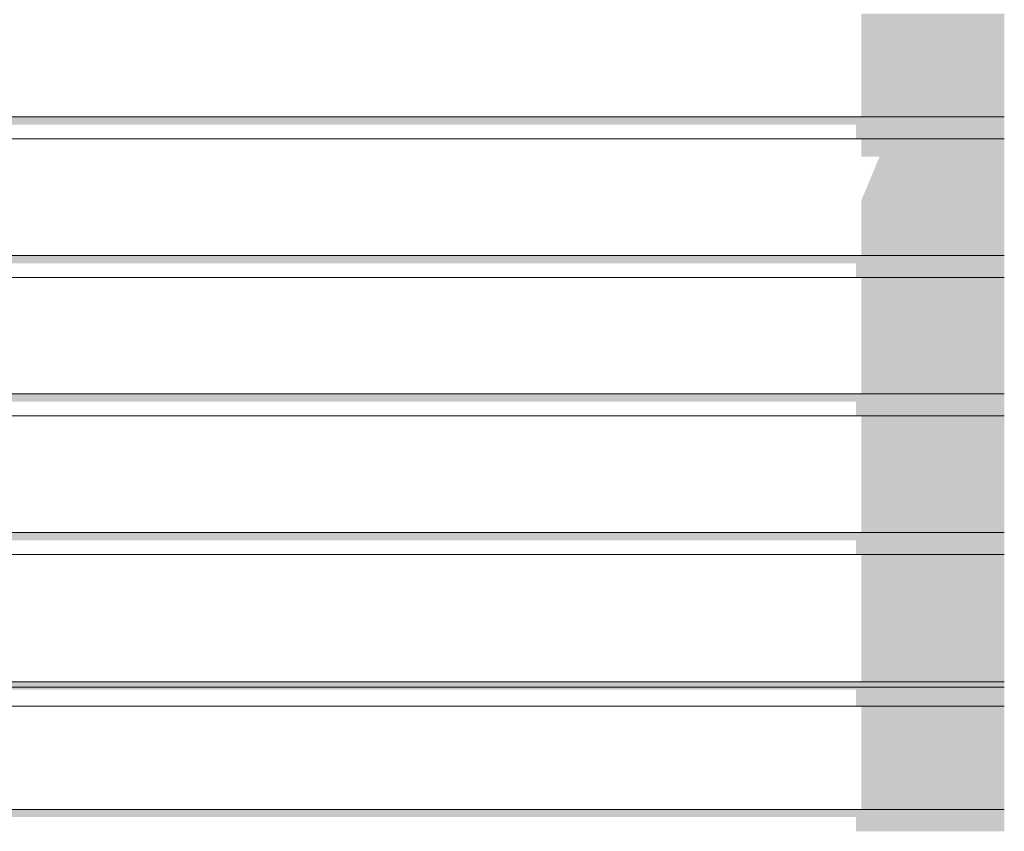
# Model space of a CAD drawing. Header units: millimetres. Extents: x 11 to 55443, y -2 to 19464.
# Tile 100 of 135: x 35122 to 36017, y 11348 to 12086. Entities that reach past the tile are written whole.
import ezdxf

# ---------------------------------------------------------------- set-up
doc = ezdxf.new("R2010")
doc.units = ezdxf.units.MM
doc.header["$MEASUREMENT"] = 0
doc.linetypes.add('Wipeout_Contour', pattern=[1000, 0, -1000])
doc.layers.add('Nowe_Drzwi Archicad', color=7, linetype='Continuous')
doc.layers.add('Nowe_Drzwi Archicad_Nr_pióra__81', color=7, linetype='Continuous', lineweight=13)

# ---------------------------------------------------------------- blocks, each defined once
blk = doc.blocks.new('ElemPrzekroju_5_1', base_point=(7287.15, 10853.98))
at = {"color": 254, "linetype": 'Wipeout_Contour', "lineweight": 0, "ltscale": 145777.045248}
blk.add_wipeout([(32807.15, 11997.88), (32807.15, 11977.88), (36017.15, 11977.88), (36017.15, 11997.88)], dxfattribs=at).dxf.layer = 'Nowe_Drzwi Archicad'
at = {"color": 254, "linetype": 'Wipeout_Contour', "lineweight": 0, "ltscale": 145611.752204}
blk.add_wipeout([(36017.15, 11871.88), (32807.15, 11871.88), (32807.15, 11851.88), (36017.15, 11851.88)], dxfattribs=at).dxf.layer = 'Nowe_Drzwi Archicad'
at = {"color": 254, "linetype": 'Wipeout_Contour', "lineweight": 0, "ltscale": 145448.019529}
blk.add_wipeout([(36017.15, 11745.88), (32807.15, 11745.88), (32807.15, 11725.88), (36017.15, 11725.88)], dxfattribs=at).dxf.layer = 'Nowe_Drzwi Archicad'
at = {"color": 254, "linetype": 'Wipeout_Contour', "lineweight": 0, "ltscale": 145285.852518}
blk.add_wipeout([(32807.15, 11619.88), (32807.15, 11599.88), (36017.15, 11599.88), (36017.15, 11619.88)], dxfattribs=at).dxf.layer = 'Nowe_Drzwi Archicad'
at = {"color": 254, "linetype": 'Wipeout_Contour', "lineweight": 0, "ltscale": 145108.268444}
blk.add_wipeout([(32807.15, 11478.98), (32807.15, 11461.98), (36017.15, 11461.98), (36017.15, 11478.98)], dxfattribs=at).dxf.layer = 'Nowe_Drzwi Archicad'
at = {"color": 254, "linetype": 'Wipeout_Contour', "lineweight": 0, "ltscale": 144966.362126}
blk.add_wipeout([(32807.15, 11367.98), (32807.15, 11347.98), (36017.15, 11347.98), (36017.15, 11367.98)], dxfattribs=at).dxf.layer = 'Nowe_Drzwi Archicad'
at = {"color": 254, "linetype": 'Wipeout_Contour', "lineweight": 0, "ltscale": 145852.434382}
blk.add_wipeout([(32807.15, 12091.88), (32807.15, 11997.88), (36017.15, 11997.88), (36017.15, 12091.88)], dxfattribs=at).dxf.layer = 'Nowe_Drzwi Archicad'
at = {"color": 254, "linetype": 'Wipeout_Contour', "lineweight": 0, "ltscale": 145694.336142}
blk.add_wipeout([(36017.15, 11977.88), (32807.15, 11977.88), (32807.15, 11871.88), (36017.15, 11871.88)], dxfattribs=at).dxf.layer = 'Nowe_Drzwi Archicad'
at = {"color": 254, "linetype": 'Wipeout_Contour', "lineweight": 0, "ltscale": 145529.823117}
blk.add_wipeout([(32807.15, 11851.88), (32807.15, 11745.88), (36017.15, 11745.88), (36017.15, 11851.88)], dxfattribs=at).dxf.layer = 'Nowe_Drzwi Archicad'
at = {"color": 254, "linetype": 'Wipeout_Contour', "lineweight": 0, "ltscale": 145366.873013}
blk.add_wipeout([(32807.15, 11725.88), (32807.15, 11619.88), (36017.15, 11619.88), (36017.15, 11725.88)], dxfattribs=at).dxf.layer = 'Nowe_Drzwi Archicad'
at = {"color": 254, "linetype": 'Wipeout_Contour', "lineweight": 0, "ltscale": 145122.144745}
blk.add_wipeout([(32807.15, 11483.88), (32807.15, 11478.98), (36017.15, 11478.98), (36017.15, 11483.88)], dxfattribs=at).dxf.layer = 'Nowe_Drzwi Archicad'
at = {"color": 254, "linetype": 'Wipeout_Contour', "lineweight": 0, "ltscale": 145038.208937}
blk.add_wipeout([(32807.15, 11461.98), (32807.15, 11367.98), (36017.15, 11367.98), (36017.15, 11461.98)], dxfattribs=at).dxf.layer = 'Nowe_Drzwi Archicad'
at = {"layer": 'Nowe_Drzwi Archicad', "linetype": 'Continuous', "lineweight": 0, "true_color": 0x000000}
for points in [[(35887.15, 12091.88), (35887.15, 11997.88), (36017.15, 11997.88), (36017.15, 12091.88)], [(36017.15, 11997.88), (32807.15, 11997.88), (32807.15, 11990.81), (35882.15, 11990.81), (35882.15, 11977.88), (36017.15, 11977.88)], [(35887.15, 11977.88), (35887.15, 11961.85), (35903.72, 11961.85), (35887.15, 11921.85), (35887.15, 11871.88), (36017.15, 11871.88), (36017.15, 11977.88)], [(32807.15, 11864.81), (35882.15, 11864.81), (35882.15, 11851.88), (36017.15, 11851.88), (36017.15, 11871.88), (32807.15, 11871.88)], [(35887.15, 11851.88), (35887.15, 11745.88), (36017.15, 11745.88), (36017.15, 11851.88)], [(32807.15, 11738.81), (35882.15, 11738.81), (35882.15, 11725.88), (36017.15, 11725.88), (36017.15, 11745.88), (32807.15, 11745.88)], [(35887.15, 11725.88), (35887.15, 11619.88), (36017.15, 11619.88), (36017.15, 11725.88)], [(32807.15, 11483.88), (32807.15, 11478.98), (36017.15, 11478.98), (36017.15, 11483.88)], [(36017.15, 11478.98), (32807.15, 11478.98), (32807.15, 11476.81), (35882.15, 11476.81), (35882.15, 11461.98), (36017.15, 11461.98)], [(35887.15, 11461.98), (35887.15, 11367.98), (36017.15, 11367.98), (36017.15, 11461.98)], [(32807.15, 11360.91), (35882.15, 11360.91), (35882.15, 11347.98), (36017.15, 11347.98), (36017.15, 11367.98), (32807.15, 11367.98)]]:
    blk.add_hatch(color=18, dxfattribs=at).paths.add_polyline_path(points)
at = {"layer": 'Nowe_Drzwi Archicad_Nr_pióra__81', "color": 7, "linetype": 'Continuous', "lineweight": 13}
for p, q in [((32807.15, 11997.88), (36017.15, 11997.88)), ((36017.15, 11977.88), (32807.15, 11977.88)), ((32807.15, 11871.88), (36017.15, 11871.88)), ((36017.15, 11851.88), (32807.15, 11851.88)), ((32807.15, 11745.88), (36017.15, 11745.88)), ((36017.15, 11725.88), (32807.15, 11725.88)), ((32807.15, 11619.88), (36017.15, 11619.88)), ((36017.15, 11478.98), (32807.15, 11478.98)), ((36017.15, 11461.98), (32807.15, 11461.98)), ((32807.15, 11367.98), (36017.15, 11367.98))]:
    blk.add_line(p, q, dxfattribs=at)
at = {"color": 254, "linetype": 'Wipeout_Contour', "lineweight": 0, "ltscale": 145199.147078}
blk.add_wipeout([(36017.15, 11599.88), (32807.15, 11599.88), (32807.15, 11483.88), (36017.15, 11483.88)], dxfattribs=at).dxf.layer = 'Nowe_Drzwi Archicad'
at = {"layer": 'Nowe_Drzwi Archicad', "linetype": 'Continuous', "lineweight": 0, "true_color": 0x000000}
for points in [[(36017.15, 11619.88), (32807.15, 11619.88), (32807.15, 11612.81), (35882.15, 11612.81), (35882.15, 11599.88), (36017.15, 11599.88)], [(35887.15, 11599.88), (35887.15, 11483.88), (36017.15, 11483.88), (36017.15, 11599.88)]]:
    blk.add_hatch(color=18, dxfattribs=at).paths.add_polyline_path(points)
at = {"layer": 'Nowe_Drzwi Archicad_Nr_pióra__81', "color": 7, "linetype": 'Continuous', "lineweight": 13}
for p, q in [((36017.15, 11599.88), (32807.15, 11599.88)), ((36017.15, 11483.88), (32807.15, 11483.88))]:
    blk.add_line(p, q, dxfattribs=at)

msp = doc.modelspace()

# ---------------------------------------------------------------- block references
at = {"layer": 'Nowe_Drzwi Archicad', "lineweight": 0}
msp.add_blockref('ElemPrzekroju_5_1', (7287.15, 10853.98), dxfattribs=at)

doc.saveas('drawing.dxf')
